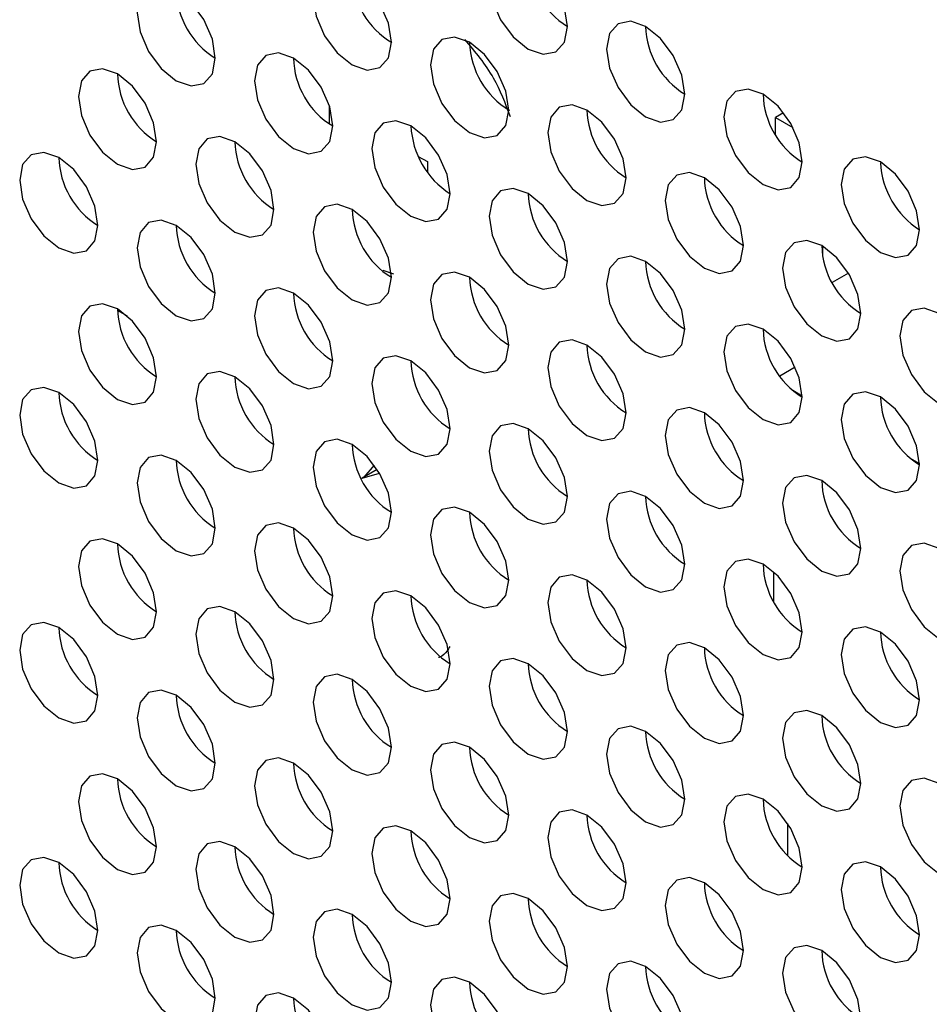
# Model space of a CAD drawing. Header units: millimetres. Extents: x 256 to 1374, y 313 to 1176.
# Tile 185 of 212: x 1156.63 to 1162.11, y 1022.93 to 1028.86. Entities that reach past the tile are written whole.
import ezdxf

# ---------------------------------------------------------------- set-up
doc = ezdxf.new("R2010")
doc.units = ezdxf.units.MM

msp = doc.modelspace()

# ---------------------------------------------------------------- linework, layer by layer
at = {"color": 7, "linetype": 'Continuous', "lineweight": 30}
for p, q in [((1158.4948, 1028.2291), (1158.4948, 1028.335)), ((1161.2304, 1028.2958), (1161.1818, 1028.2677)), ((1161.1818, 1028.2677), (1161.2867, 1028.2071)), ((1161.1818, 1028.165), (1161.1818, 1028.2677)), ((1159.0289, 1028.034), (1159.084, 1028.0022)), ((1159.084, 1028.0022), (1159.084, 1027.9386)), ((1161.4646, 1027.4937), (1161.4646, 1027.4395)), ((1158.8811, 1027.3238), (1158.8175, 1027.3459)), ((1161.6207, 1027.3304), (1161.5232, 1027.2741)), ((1157.277, 1027.0716), (1157.2174, 1027.106)), ((1161.2999, 1026.7642), (1161.2076, 1026.7108)), ((1161.2855, 1026.6252), (1161.3419, 1026.5926)), ((1161.9926, 1026.217), (1162.049, 1026.1844)), ((1158.7825, 1026.1482), (1158.6918, 1026.0958)), ((1158.7029, 1026.1023), (1158.7649, 1026.1737)), ((1161.1723, 1025.3505), (1161.1723, 1025.5285)), ((1161.2548, 1023.8236), (1161.2548, 1024.0157))]:
    msp.add_line(p, q, dxfattribs=at)
at = {"color": 7, "linetype": 'Continuous', "lineweight": 30, "flags": 128}
for points in [[(1159.9278, 1028.8164), (1159.9099, 1028.9309), (1159.8588, 1029.0487), (1159.7823, 1029.1518), (1159.6921, 1029.2246), (1159.6019, 1029.256), (1159.5255, 1029.2411), (1159.4744, 1029.1823), (1159.4564, 1029.0885), (1159.4744, 1028.974), (1159.5255, 1028.8562), (1159.6019, 1028.753), (1159.6921, 1028.6802), (1159.7823, 1028.6489), (1159.8588, 1028.6637), (1159.9099, 1028.7226), (1159.9278, 1028.8164)], [(1158.8672, 1028.721), (1158.8492, 1028.8355), (1158.7981, 1028.9533), (1158.7217, 1029.0564), (1158.6315, 1029.1292), (1158.5413, 1029.1606), (1158.4648, 1029.1457), (1158.4137, 1029.0869), (1158.3958, 1028.9931), (1158.4137, 1028.8786), (1158.4648, 1028.7608), (1158.5413, 1028.6577), (1158.6315, 1028.5849), (1158.7217, 1028.5535), (1158.7981, 1028.5684), (1158.8492, 1028.6272), (1158.8672, 1028.721)], [(1157.8065, 1028.6256), (1157.7886, 1028.7401), (1157.7375, 1028.8579), (1157.661, 1028.9611), (1157.5708, 1029.0339), (1157.4806, 1029.0652), (1157.4041, 1029.0504), (1157.353, 1028.9916), (1157.3351, 1028.8978), (1157.353, 1028.7833), (1157.4041, 1028.6655), (1157.4806, 1028.5623), (1157.5708, 1028.4895), (1157.661, 1028.4582), (1157.7375, 1028.473), (1157.7886, 1028.5318), (1157.8065, 1028.6256)], [(1160.6349, 1028.4082), (1160.617, 1028.5227), (1160.5659, 1028.6405), (1160.4894, 1028.7436), (1160.3992, 1028.8164), (1160.309, 1028.8478), (1160.2326, 1028.8329), (1160.1815, 1028.7741), (1160.1635, 1028.6803), (1160.1815, 1028.5658), (1160.2326, 1028.448), (1160.309, 1028.3448), (1160.3992, 1028.272), (1160.4894, 1028.2407), (1160.5659, 1028.2555), (1160.617, 1028.3144), (1160.6349, 1028.4082)], [(1159.5743, 1028.3128), (1159.5563, 1028.4273), (1159.5052, 1028.5451), (1159.4288, 1028.6482), (1159.3386, 1028.721), (1159.2484, 1028.7524), (1159.1719, 1028.7375), (1159.1208, 1028.6787), (1159.1029, 1028.5849), (1159.1208, 1028.4704), (1159.1719, 1028.3526), (1159.2484, 1028.2495), (1159.3386, 1028.1767), (1159.4288, 1028.1453), (1159.5052, 1028.1602), (1159.5563, 1028.219), (1159.5743, 1028.3128)], [(1158.5136, 1028.2174), (1158.4957, 1028.3319), (1158.4446, 1028.4497), (1158.3681, 1028.5529), (1158.2779, 1028.6257), (1158.1877, 1028.657), (1158.1112, 1028.6422), (1158.0601, 1028.5834), (1158.0422, 1028.4896), (1158.0601, 1028.375), (1158.1112, 1028.2572), (1158.1877, 1028.1541), (1158.2779, 1028.0813), (1158.3681, 1028.05), (1158.4446, 1028.0648), (1158.4957, 1028.1236), (1158.5136, 1028.2174)], [(1157.453, 1028.1221), (1157.435, 1028.2366), (1157.3839, 1028.3544), (1157.3074, 1028.4575), (1157.2172, 1028.5303), (1157.127, 1028.5617), (1157.0506, 1028.5468), (1156.9995, 1028.488), (1156.9815, 1028.3942), (1156.9995, 1028.2797), (1157.0506, 1028.1619), (1157.127, 1028.0587), (1157.2172, 1027.986), (1157.3074, 1027.9546), (1157.3839, 1027.9695), (1157.435, 1028.0283), (1157.453, 1028.1221)], [(1161.342, 1028), (1161.3241, 1028.1145), (1161.273, 1028.2323), (1161.1965, 1028.3354), (1161.1063, 1028.4082), (1161.0161, 1028.4395), (1160.9397, 1028.4247), (1160.8886, 1028.3659), (1160.8706, 1028.2721), (1160.8886, 1028.1576), (1160.9397, 1028.0398), (1161.0161, 1027.9366), (1161.1063, 1027.8638), (1161.1965, 1027.8325), (1161.273, 1027.8473), (1161.3241, 1027.9061), (1161.342, 1028)], [(1160.2814, 1027.9046), (1160.2634, 1028.0191), (1160.2123, 1028.1369), (1160.1359, 1028.24), (1160.0457, 1028.3128), (1159.9555, 1028.3442), (1159.879, 1028.3293), (1159.8279, 1028.2705), (1159.81, 1028.1767), (1159.8279, 1028.0622), (1159.879, 1027.9444), (1159.9555, 1027.8413), (1160.0457, 1027.7685), (1160.1359, 1027.7371), (1160.2123, 1027.752), (1160.2634, 1027.8108), (1160.2814, 1027.9046)], [(1159.2207, 1027.8092), (1159.2028, 1027.9237), (1159.1517, 1028.0415), (1159.0752, 1028.1447), (1158.985, 1028.2175), (1158.8948, 1028.2488), (1158.8183, 1028.234), (1158.7673, 1028.1752), (1158.7493, 1028.0814), (1158.7673, 1027.9668), (1158.8183, 1027.849), (1158.8948, 1027.7459), (1158.985, 1027.6731), (1159.0752, 1027.6418), (1159.1517, 1027.6566), (1159.2028, 1027.7154), (1159.2207, 1027.8092)], [(1158.1601, 1027.7139), (1158.1421, 1027.8284), (1158.091, 1027.9462), (1158.0146, 1028.0493), (1157.9244, 1028.1221), (1157.8342, 1028.1535), (1157.7577, 1028.1386), (1157.7066, 1028.0798), (1157.6887, 1027.986), (1157.7066, 1027.8715), (1157.7577, 1027.7537), (1157.8342, 1027.6505), (1157.9244, 1027.5778), (1158.0146, 1027.5464), (1158.091, 1027.5612), (1158.1421, 1027.6201), (1158.1601, 1027.7139)], [(1157.0994, 1027.6185), (1157.0815, 1027.733), (1157.0304, 1027.8508), (1156.9539, 1027.954), (1156.8637, 1028.0267), (1156.7735, 1028.0581), (1156.697, 1028.0432), (1156.6459, 1027.9844), (1156.628, 1027.8906), (1156.6459, 1027.7761), (1156.697, 1027.6583), (1156.7735, 1027.5552), (1156.8637, 1027.4824), (1156.9539, 1027.451), (1157.0304, 1027.4659), (1157.0815, 1027.5247), (1157.0994, 1027.6185)], [(1162.0491, 1027.5917), (1162.0312, 1027.7063), (1161.9801, 1027.8241), (1161.9036, 1027.9272), (1161.8134, 1028), (1161.7232, 1028.0313), (1161.6468, 1028.0165), (1161.5957, 1027.9577), (1161.5777, 1027.8639), (1161.5957, 1027.7494), (1161.6468, 1027.6316), (1161.7232, 1027.5284), (1161.8134, 1027.4556), (1161.9036, 1027.4243), (1161.9801, 1027.4391), (1162.0312, 1027.4979), (1162.0491, 1027.5917)], [(1160.9885, 1027.4964), (1160.9705, 1027.6109), (1160.9194, 1027.7287), (1160.843, 1027.8318), (1160.7528, 1027.9046), (1160.6626, 1027.936), (1160.5861, 1027.9211), (1160.535, 1027.8623), (1160.5171, 1027.7685), (1160.535, 1027.654), (1160.5861, 1027.5362), (1160.6626, 1027.4331), (1160.7528, 1027.3603), (1160.843, 1027.3289), (1160.9194, 1027.3438), (1160.9705, 1027.4026), (1160.9885, 1027.4964)], [(1159.9278, 1027.401), (1159.9099, 1027.5155), (1159.8588, 1027.6333), (1159.7823, 1027.7365), (1159.6921, 1027.8093), (1159.6019, 1027.8406), (1159.5255, 1027.8258), (1159.4744, 1027.767), (1159.4564, 1027.6731), (1159.4744, 1027.5586), (1159.5255, 1027.4408), (1159.6019, 1027.3377), (1159.6921, 1027.2649), (1159.7823, 1027.2336), (1159.8588, 1027.2484), (1159.9099, 1027.3072), (1159.9278, 1027.401)], [(1158.8672, 1027.3057), (1158.8492, 1027.4202), (1158.7981, 1027.538), (1158.7217, 1027.6411), (1158.6315, 1027.7139), (1158.5413, 1027.7453), (1158.4648, 1027.7304), (1158.4137, 1027.6716), (1158.3958, 1027.5778), (1158.4137, 1027.4633), (1158.4648, 1027.3455), (1158.5413, 1027.2423), (1158.6315, 1027.1695), (1158.7217, 1027.1382), (1158.7981, 1027.153), (1158.8492, 1027.2119), (1158.8672, 1027.3057)], [(1157.8065, 1027.2103), (1157.7886, 1027.3248), (1157.7375, 1027.4426), (1157.661, 1027.5458), (1157.5708, 1027.6185), (1157.4806, 1027.6499), (1157.4041, 1027.635), (1157.353, 1027.5762), (1157.3351, 1027.4824), (1157.353, 1027.3679), (1157.4041, 1027.2501), (1157.4806, 1027.147), (1157.5708, 1027.0742), (1157.661, 1027.0428), (1157.7375, 1027.0577), (1157.7886, 1027.1165), (1157.8065, 1027.2103)], [(1161.6956, 1027.0882), (1161.6776, 1027.2027), (1161.6266, 1027.3205), (1161.5501, 1027.4236), (1161.4599, 1027.4964), (1161.3697, 1027.5278), (1161.2932, 1027.5129), (1161.2421, 1027.4541), (1161.2242, 1027.3603), (1161.2421, 1027.2458), (1161.2932, 1027.128), (1161.3697, 1027.0249), (1161.4599, 1026.9521), (1161.5501, 1026.9207), (1161.6266, 1026.9356), (1161.6776, 1026.9944), (1161.6956, 1027.0882)], [(1160.6349, 1026.9928), (1160.617, 1027.1073), (1160.5659, 1027.2251), (1160.4894, 1027.3283), (1160.3992, 1027.4011), (1160.309, 1027.4324), (1160.2326, 1027.4176), (1160.1815, 1027.3587), (1160.1635, 1027.2649), (1160.1815, 1027.1504), (1160.2326, 1027.0326), (1160.309, 1026.9295), (1160.3992, 1026.8567), (1160.4894, 1026.8253), (1160.5659, 1026.8402), (1160.617, 1026.899), (1160.6349, 1026.9928)], [(1159.5743, 1026.8975), (1159.5563, 1027.012), (1159.5052, 1027.1298), (1159.4288, 1027.2329), (1159.3386, 1027.3057), (1159.2484, 1027.337), (1159.1719, 1027.3222), (1159.1208, 1027.2634), (1159.1029, 1027.1696), (1159.1208, 1027.0551), (1159.1719, 1026.9373), (1159.2484, 1026.8341), (1159.3386, 1026.7613), (1159.4288, 1026.73), (1159.5052, 1026.7448), (1159.5563, 1026.8036), (1159.5743, 1026.8975)], [(1158.5136, 1026.8021), (1158.4957, 1026.9166), (1158.4446, 1027.0344), (1158.3681, 1027.1375), (1158.2779, 1027.2103), (1158.1877, 1027.2417), (1158.1112, 1027.2268), (1158.0601, 1027.168), (1158.0422, 1027.0742), (1158.0601, 1026.9597), (1158.1112, 1026.8419), (1158.1877, 1026.7388), (1158.2779, 1026.666), (1158.3681, 1026.6346), (1158.4446, 1026.6495), (1158.4957, 1026.7083), (1158.5136, 1026.8021)], [(1157.453, 1026.7067), (1157.435, 1026.8212), (1157.3839, 1026.939), (1157.3074, 1027.0422), (1157.2172, 1027.115), (1157.127, 1027.1463), (1157.0506, 1027.1315), (1156.9995, 1027.0727), (1156.9815, 1026.9789), (1156.9995, 1026.8643), (1157.0506, 1026.7465), (1157.127, 1026.6434), (1157.2172, 1026.5706), (1157.3074, 1026.5393), (1157.3839, 1026.5541), (1157.435, 1026.6129), (1157.453, 1026.7067)], [(1162.4027, 1026.68), (1162.3848, 1026.7945), (1162.3337, 1026.9123), (1162.2572, 1027.0154), (1162.167, 1027.0882), (1162.0768, 1027.1196), (1162.0003, 1027.1047), (1161.9492, 1027.0459), (1161.9313, 1026.9521), (1161.9492, 1026.8376), (1162.0003, 1026.7198), (1162.0768, 1026.6167), (1162.167, 1026.5439), (1162.2572, 1026.5125), (1162.3337, 1026.5274), (1162.3848, 1026.5862), (1162.4027, 1026.68)], [(1161.342, 1026.5846), (1161.3241, 1026.6991), (1161.273, 1026.8169), (1161.1965, 1026.9201), (1161.1063, 1026.9929), (1161.0161, 1027.0242), (1160.9397, 1027.0094), (1160.8886, 1026.9505), (1160.8706, 1026.8567), (1160.8886, 1026.7422), (1160.9397, 1026.6244), (1161.0161, 1026.5213), (1161.1063, 1026.4485), (1161.1965, 1026.4171), (1161.273, 1026.432), (1161.3241, 1026.4908), (1161.342, 1026.5846)], [(1160.2814, 1026.4892), (1160.2634, 1026.6038), (1160.2123, 1026.7216), (1160.1359, 1026.8247), (1160.0457, 1026.8975), (1159.9555, 1026.9288), (1159.879, 1026.914), (1159.8279, 1026.8552), (1159.81, 1026.7614), (1159.8279, 1026.6469), (1159.879, 1026.5291), (1159.9555, 1026.4259), (1160.0457, 1026.3531), (1160.1359, 1026.3218), (1160.2123, 1026.3366), (1160.2634, 1026.3954), (1160.2814, 1026.4892)], [(1159.2207, 1026.3939), (1159.2028, 1026.5084), (1159.1517, 1026.6262), (1159.0752, 1026.7293), (1158.985, 1026.8021), (1158.8948, 1026.8335), (1158.8183, 1026.8186), (1158.7673, 1026.7598), (1158.7493, 1026.666), (1158.7673, 1026.5515), (1158.8183, 1026.4337), (1158.8948, 1026.3306), (1158.985, 1026.2578), (1159.0752, 1026.2264), (1159.1517, 1026.2413), (1159.2028, 1026.3001), (1159.2207, 1026.3939)], [(1158.1601, 1026.2985), (1158.1421, 1026.413), (1158.091, 1026.5308), (1158.0146, 1026.634), (1157.9244, 1026.7068), (1157.8342, 1026.7381), (1157.7577, 1026.7233), (1157.7066, 1026.6645), (1157.6887, 1026.5707), (1157.7066, 1026.4561), (1157.7577, 1026.3383), (1157.8342, 1026.2352), (1157.9244, 1026.1624), (1158.0146, 1026.1311), (1158.091, 1026.1459), (1158.1421, 1026.2047), (1158.1601, 1026.2985)], [(1157.0994, 1026.2032), (1157.0815, 1026.3177), (1157.0304, 1026.4355), (1156.9539, 1026.5386), (1156.8637, 1026.6114), (1156.7735, 1026.6428), (1156.697, 1026.6279), (1156.6459, 1026.5691), (1156.628, 1026.4753), (1156.6459, 1026.3608), (1156.697, 1026.243), (1156.7735, 1026.1398), (1156.8637, 1026.067), (1156.9539, 1026.0357), (1157.0304, 1026.0506), (1157.0815, 1026.1094), (1157.0994, 1026.2032)], [(1162.0491, 1026.1764), (1162.0312, 1026.2909), (1161.9801, 1026.4087), (1161.9036, 1026.5119), (1161.8134, 1026.5847), (1161.7232, 1026.616), (1161.6468, 1026.6011), (1161.5957, 1026.5423), (1161.5777, 1026.4485), (1161.5957, 1026.334), (1161.6468, 1026.2162), (1161.7232, 1026.1131), (1161.8134, 1026.0403), (1161.9036, 1026.0089), (1161.9801, 1026.0238), (1162.0312, 1026.0826), (1162.0491, 1026.1764)], [(1160.9885, 1026.081), (1160.9705, 1026.1956), (1160.9194, 1026.3134), (1160.843, 1026.4165), (1160.7528, 1026.4893), (1160.6626, 1026.5206), (1160.5861, 1026.5058), (1160.535, 1026.447), (1160.5171, 1026.3532), (1160.535, 1026.2387), (1160.5861, 1026.1209), (1160.6626, 1026.0177), (1160.7528, 1025.9449), (1160.843, 1025.9136), (1160.9194, 1025.9284), (1160.9705, 1025.9872), (1160.9885, 1026.081)], [(1159.9278, 1025.9857), (1159.9099, 1026.1002), (1159.8588, 1026.218), (1159.7823, 1026.3211), (1159.6921, 1026.3939), (1159.6019, 1026.4253), (1159.5255, 1026.4104), (1159.4744, 1026.3516), (1159.4564, 1026.2578), (1159.4744, 1026.1433), (1159.5255, 1026.0255), (1159.6019, 1025.9224), (1159.6921, 1025.8496), (1159.7823, 1025.8182), (1159.8588, 1025.8331), (1159.9099, 1025.8919), (1159.9278, 1025.9857)], [(1158.8672, 1025.8903), (1158.8492, 1026.0048), (1158.7981, 1026.1226), (1158.7217, 1026.2258), (1158.6315, 1026.2986), (1158.5413, 1026.3299), (1158.4648, 1026.3151), (1158.4137, 1026.2563), (1158.3958, 1026.1625), (1158.4137, 1026.0479), (1158.4648, 1025.9301), (1158.5413, 1025.827), (1158.6315, 1025.7542), (1158.7217, 1025.7229), (1158.7981, 1025.7377), (1158.8492, 1025.7965), (1158.8672, 1025.8903)], [(1157.8065, 1025.795), (1157.7886, 1025.9095), (1157.7375, 1026.0273), (1157.661, 1026.1304), (1157.5708, 1026.2032), (1157.4806, 1026.2346), (1157.4041, 1026.2197), (1157.353, 1026.1609), (1157.3351, 1026.0671), (1157.353, 1025.9526), (1157.4041, 1025.8348), (1157.4806, 1025.7316), (1157.5708, 1025.6588), (1157.661, 1025.6275), (1157.7375, 1025.6423), (1157.7886, 1025.7012), (1157.8065, 1025.795)], [(1161.6956, 1025.6728), (1161.6776, 1025.7874), (1161.6266, 1025.9052), (1161.5501, 1026.0083), (1161.4599, 1026.0811), (1161.3697, 1026.1124), (1161.2932, 1026.0976), (1161.2421, 1026.0388), (1161.2242, 1025.945), (1161.2421, 1025.8305), (1161.2932, 1025.7127), (1161.3697, 1025.6095), (1161.4599, 1025.5367), (1161.5501, 1025.5054), (1161.6266, 1025.5202), (1161.6776, 1025.579), (1161.6956, 1025.6728)], [(1160.6349, 1025.5775), (1160.617, 1025.692), (1160.5659, 1025.8098), (1160.4894, 1025.9129), (1160.3992, 1025.9857), (1160.309, 1026.0171), (1160.2326, 1026.0022), (1160.1815, 1025.9434), (1160.1635, 1025.8496), (1160.1815, 1025.7351), (1160.2326, 1025.6173), (1160.309, 1025.5142), (1160.3992, 1025.4414), (1160.4894, 1025.41), (1160.5659, 1025.4249), (1160.617, 1025.4837), (1160.6349, 1025.5775)], [(1159.5743, 1025.4821), (1159.5563, 1025.5966), (1159.5052, 1025.7144), (1159.4288, 1025.8176), (1159.3386, 1025.8904), (1159.2484, 1025.9217), (1159.1719, 1025.9069), (1159.1208, 1025.8481), (1159.1029, 1025.7543), (1159.1208, 1025.6397), (1159.1719, 1025.5219), (1159.2484, 1025.4188), (1159.3386, 1025.346), (1159.4288, 1025.3147), (1159.5052, 1025.3295), (1159.5563, 1025.3883), (1159.5743, 1025.4821)], [(1158.5136, 1025.3867), (1158.4957, 1025.5013), (1158.4446, 1025.6191), (1158.3681, 1025.7222), (1158.2779, 1025.795), (1158.1877, 1025.8264), (1158.1112, 1025.8115), (1158.0601, 1025.7527), (1158.0422, 1025.6589), (1158.0601, 1025.5444), (1158.1112, 1025.4266), (1158.1877, 1025.3234), (1158.2779, 1025.2506), (1158.3681, 1025.2193), (1158.4446, 1025.2341), (1158.4957, 1025.293), (1158.5136, 1025.3867)], [(1157.453, 1025.2914), (1157.435, 1025.4059), (1157.3839, 1025.5237), (1157.3074, 1025.6268), (1157.2172, 1025.6996), (1157.127, 1025.731), (1157.0506, 1025.7161), (1156.9995, 1025.6573), (1156.9815, 1025.5635), (1156.9995, 1025.449), (1157.0506, 1025.3312), (1157.127, 1025.2281), (1157.2172, 1025.1553), (1157.3074, 1025.1239), (1157.3839, 1025.1388), (1157.435, 1025.1976), (1157.453, 1025.2914)], [(1162.4027, 1025.2646), (1162.3848, 1025.3792), (1162.3337, 1025.497), (1162.2572, 1025.6001), (1162.167, 1025.6729), (1162.0768, 1025.7042), (1162.0003, 1025.6894), (1161.9492, 1025.6306), (1161.9313, 1025.5368), (1161.9492, 1025.4223), (1162.0003, 1025.3045), (1162.0768, 1025.2013), (1162.167, 1025.1285), (1162.2572, 1025.0972), (1162.3337, 1025.112), (1162.3848, 1025.1708), (1162.4027, 1025.2646)], [(1161.342, 1025.1693), (1161.3241, 1025.2838), (1161.273, 1025.4016), (1161.1965, 1025.5047), (1161.1063, 1025.5775), (1161.0161, 1025.6089), (1160.9397, 1025.594), (1160.8886, 1025.5352), (1160.8706, 1025.4414), (1160.8886, 1025.3269), (1160.9397, 1025.2091), (1161.0161, 1025.1059), (1161.1063, 1025.0332), (1161.1965, 1025.0018), (1161.273, 1025.0167), (1161.3241, 1025.0755), (1161.342, 1025.1693)], [(1160.2814, 1025.0739), (1160.2634, 1025.1884), (1160.2123, 1025.3062), (1160.1359, 1025.4094), (1160.0457, 1025.4822), (1159.9555, 1025.5135), (1159.879, 1025.4986), (1159.8279, 1025.4398), (1159.81, 1025.346), (1159.8279, 1025.2315), (1159.879, 1025.1137), (1159.9555, 1025.0106), (1160.0457, 1024.9378), (1160.1359, 1024.9064), (1160.2123, 1024.9213), (1160.2634, 1024.9801), (1160.2814, 1025.0739)], [(1159.2207, 1024.9785), (1159.2028, 1025.0931), (1159.1517, 1025.2109), (1159.0752, 1025.314), (1158.985, 1025.3868), (1158.8948, 1025.4182), (1158.8183, 1025.4033), (1158.7673, 1025.3445), (1158.7493, 1025.2507), (1158.7673, 1025.1362), (1158.8183, 1025.0184), (1158.8948, 1024.9152), (1158.985, 1024.8424), (1159.0752, 1024.8111), (1159.1517, 1024.8259), (1159.2028, 1024.8847), (1159.2207, 1024.9785)], [(1158.1601, 1024.8832), (1158.1421, 1024.9977), (1158.091, 1025.1155), (1158.0146, 1025.2186), (1157.9244, 1025.2914), (1157.8342, 1025.3228), (1157.7577, 1025.3079), (1157.7066, 1025.2491), (1157.6887, 1025.1553), (1157.7066, 1025.0408), (1157.7577, 1024.923), (1157.8342, 1024.8199), (1157.9244, 1024.7471), (1158.0146, 1024.7157), (1158.091, 1024.7306), (1158.1421, 1024.7894), (1158.1601, 1024.8832)], [(1157.0994, 1024.7878), (1157.0815, 1024.9023), (1157.0304, 1025.0201), (1156.9539, 1025.1233), (1156.8637, 1025.1961), (1156.7735, 1025.2274), (1156.697, 1025.2126), (1156.6459, 1025.1538), (1156.628, 1025.06), (1156.6459, 1024.9454), (1156.697, 1024.8276), (1156.7735, 1024.7245), (1156.8637, 1024.6517), (1156.9539, 1024.6204), (1157.0304, 1024.6352), (1157.0815, 1024.694), (1157.0994, 1024.7878)], [(1162.0491, 1024.7611), (1162.0312, 1024.8756), (1161.9801, 1024.9934), (1161.9036, 1025.0965), (1161.8134, 1025.1693), (1161.7232, 1025.2007), (1161.6468, 1025.1858), (1161.5957, 1025.127), (1161.5777, 1025.0332), (1161.5957, 1024.9187), (1161.6468, 1024.8009), (1161.7232, 1024.6977), (1161.8134, 1024.625), (1161.9036, 1024.5936), (1161.9801, 1024.6085), (1162.0312, 1024.6673), (1162.0491, 1024.7611)], [(1160.9885, 1024.6657), (1160.9705, 1024.7802), (1160.9194, 1024.898), (1160.843, 1025.0012), (1160.7528, 1025.074), (1160.6626, 1025.1053), (1160.5861, 1025.0904), (1160.535, 1025.0316), (1160.5171, 1024.9378), (1160.535, 1024.8233), (1160.5861, 1024.7055), (1160.6626, 1024.6024), (1160.7528, 1024.5296), (1160.843, 1024.4982), (1160.9194, 1024.5131), (1160.9705, 1024.5719), (1160.9885, 1024.6657)], [(1159.9278, 1024.5703), (1159.9099, 1024.6849), (1159.8588, 1024.8027), (1159.7823, 1024.9058), (1159.6921, 1024.9786), (1159.6019, 1025.0099), (1159.5255, 1024.9951), (1159.4744, 1024.9363), (1159.4564, 1024.8425), (1159.4744, 1024.728), (1159.5255, 1024.6102), (1159.6019, 1024.507), (1159.6921, 1024.4342), (1159.7823, 1024.4029), (1159.8588, 1024.4177), (1159.9099, 1024.4765), (1159.9278, 1024.5703)], [(1158.8672, 1024.475), (1158.8492, 1024.5895), (1158.7981, 1024.7073), (1158.7217, 1024.8104), (1158.6315, 1024.8832), (1158.5413, 1024.9146), (1158.4648, 1024.8997), (1158.4137, 1024.8409), (1158.3958, 1024.7471), (1158.4137, 1024.6326), (1158.4648, 1024.5148), (1158.5413, 1024.4117), (1158.6315, 1024.3389), (1158.7217, 1024.3075), (1158.7981, 1024.3224), (1158.8492, 1024.3812), (1158.8672, 1024.475)], [(1157.8065, 1024.3796), (1157.7886, 1024.4941), (1157.7375, 1024.6119), (1157.661, 1024.7151), (1157.5708, 1024.7879), (1157.4806, 1024.8192), (1157.4041, 1024.8044), (1157.353, 1024.7456), (1157.3351, 1024.6518), (1157.353, 1024.5372), (1157.4041, 1024.4194), (1157.4806, 1024.3163), (1157.5708, 1024.2435), (1157.661, 1024.2122), (1157.7375, 1024.227), (1157.7886, 1024.2858), (1157.8065, 1024.3796)], [(1161.6956, 1024.2575), (1161.6776, 1024.372), (1161.6266, 1024.4898), (1161.5501, 1024.593), (1161.4599, 1024.6657), (1161.3697, 1024.6971), (1161.2932, 1024.6822), (1161.2421, 1024.6234), (1161.2242, 1024.5296), (1161.2421, 1024.4151), (1161.2932, 1024.2973), (1161.3697, 1024.1942), (1161.4599, 1024.1214), (1161.5501, 1024.09), (1161.6266, 1024.1049), (1161.6776, 1024.1637), (1161.6956, 1024.2575)], [(1160.6349, 1024.1621), (1160.617, 1024.2767), (1160.5659, 1024.3945), (1160.4894, 1024.4976), (1160.3992, 1024.5704), (1160.309, 1024.6017), (1160.2326, 1024.5869), (1160.1815, 1024.5281), (1160.1635, 1024.4343), (1160.1815, 1024.3198), (1160.2326, 1024.202), (1160.309, 1024.0988), (1160.3992, 1024.026), (1160.4894, 1023.9947), (1160.5659, 1024.0095), (1160.617, 1024.0683), (1160.6349, 1024.1621)], [(1159.5743, 1024.0668), (1159.5563, 1024.1813), (1159.5052, 1024.2991), (1159.4288, 1024.4022), (1159.3386, 1024.475), (1159.2484, 1024.5064), (1159.1719, 1024.4915), (1159.1208, 1024.4327), (1159.1029, 1024.3389), (1159.1208, 1024.2244), (1159.1719, 1024.1066), (1159.2484, 1024.0035), (1159.3386, 1023.9307), (1159.4288, 1023.8993), (1159.5052, 1023.9142), (1159.5563, 1023.973), (1159.5743, 1024.0668)], [(1158.5136, 1023.9714), (1158.4957, 1024.0859), (1158.4446, 1024.2037), (1158.3681, 1024.3069), (1158.2779, 1024.3797), (1158.1877, 1024.411), (1158.1112, 1024.3962), (1158.0601, 1024.3373), (1158.0422, 1024.2435), (1158.0601, 1024.129), (1158.1112, 1024.0112), (1158.1877, 1023.9081), (1158.2779, 1023.8353), (1158.3681, 1023.8039), (1158.4446, 1023.8188), (1158.4957, 1023.8776), (1158.5136, 1023.9714)], [(1157.453, 1023.8761), (1157.435, 1023.9906), (1157.3839, 1024.1084), (1157.3074, 1024.2115), (1157.2172, 1024.2843), (1157.127, 1024.3157), (1157.0506, 1024.3008), (1156.9995, 1024.242), (1156.9815, 1024.1482), (1156.9995, 1024.0337), (1157.0506, 1023.9159), (1157.127, 1023.8127), (1157.2172, 1023.7399), (1157.3074, 1023.7086), (1157.3839, 1023.7234), (1157.435, 1023.7822), (1157.453, 1023.8761)], [(1162.4027, 1023.8493), (1162.3848, 1023.9638), (1162.3337, 1024.0816), (1162.2572, 1024.1848), (1162.167, 1024.2575), (1162.0768, 1024.2889), (1162.0003, 1024.274), (1161.9492, 1024.2152), (1161.9313, 1024.1214), (1161.9492, 1024.0069), (1162.0003, 1023.8891), (1162.0768, 1023.786), (1162.167, 1023.7132), (1162.2572, 1023.6818), (1162.3337, 1023.6967), (1162.3848, 1023.7555), (1162.4027, 1023.8493)], [(1161.342, 1023.7539), (1161.3241, 1023.8684), (1161.273, 1023.9862), (1161.1965, 1024.0894), (1161.1063, 1024.1622), (1161.0161, 1024.1935), (1160.9397, 1024.1787), (1160.8886, 1024.1199), (1160.8706, 1024.0261), (1160.8886, 1023.9116), (1160.9397, 1023.7938), (1161.0161, 1023.6906), (1161.1063, 1023.6178), (1161.1965, 1023.5865), (1161.273, 1023.6013), (1161.3241, 1023.6601), (1161.342, 1023.7539)], [(1160.2814, 1023.6586), (1160.2634, 1023.7731), (1160.2123, 1023.8909), (1160.1359, 1023.994), (1160.0457, 1024.0668), (1159.9555, 1024.0982), (1159.879, 1024.0833), (1159.8279, 1024.0245), (1159.81, 1023.9307), (1159.8279, 1023.8162), (1159.879, 1023.6984), (1159.9555, 1023.5953), (1160.0457, 1023.5225), (1160.1359, 1023.4911), (1160.2123, 1023.506), (1160.2634, 1023.5648), (1160.2814, 1023.6586)], [(1159.2207, 1023.5632), (1159.2028, 1023.6777), (1159.1517, 1023.7955), (1159.0752, 1023.8987), (1158.985, 1023.9715), (1158.8948, 1024.0028), (1158.8183, 1023.988), (1158.7673, 1023.9291), (1158.7493, 1023.8353), (1158.7673, 1023.7208), (1158.8183, 1023.603), (1158.8948, 1023.4999), (1158.985, 1023.4271), (1159.0752, 1023.3957), (1159.1517, 1023.4106), (1159.2028, 1023.4694), (1159.2207, 1023.5632)], [(1158.1601, 1023.4678), (1158.1421, 1023.5824), (1158.091, 1023.7002), (1158.0146, 1023.8033), (1157.9244, 1023.8761), (1157.8342, 1023.9074), (1157.7577, 1023.8926), (1157.7066, 1023.8338), (1157.6887, 1023.74), (1157.7066, 1023.6255), (1157.7577, 1023.5077), (1157.8342, 1023.4045), (1157.9244, 1023.3317), (1158.0146, 1023.3004), (1158.091, 1023.3152), (1158.1421, 1023.374), (1158.1601, 1023.4678)], [(1157.0994, 1023.3725), (1157.0815, 1023.487), (1157.0304, 1023.6048), (1156.9539, 1023.7079), (1156.8637, 1023.7807), (1156.7735, 1023.8121), (1156.697, 1023.7972), (1156.6459, 1023.7384), (1156.628, 1023.6446), (1156.6459, 1023.5301), (1156.697, 1023.4123), (1156.7735, 1023.3092), (1156.8637, 1023.2364), (1156.9539, 1023.205), (1157.0304, 1023.2199), (1157.0815, 1023.2787), (1157.0994, 1023.3725)], [(1162.0491, 1023.3457), (1162.0312, 1023.4602), (1161.9801, 1023.578), (1161.9036, 1023.6812), (1161.8134, 1023.754), (1161.7232, 1023.7853), (1161.6468, 1023.7705), (1161.5957, 1023.7117), (1161.5777, 1023.6179), (1161.5957, 1023.5034), (1161.6468, 1023.3856), (1161.7232, 1023.2824), (1161.8134, 1023.2096), (1161.9036, 1023.1783), (1161.9801, 1023.1931), (1162.0312, 1023.2519), (1162.0491, 1023.3457)], [(1160.9885, 1023.2504), (1160.9705, 1023.3649), (1160.9194, 1023.4827), (1160.843, 1023.5858), (1160.7528, 1023.6586), (1160.6626, 1023.69), (1160.5861, 1023.6751), (1160.535, 1023.6163), (1160.5171, 1023.5225), (1160.535, 1023.408), (1160.5861, 1023.2902), (1160.6626, 1023.187), (1160.7528, 1023.1143), (1160.843, 1023.0829), (1160.9194, 1023.0978), (1160.9705, 1023.1566), (1160.9885, 1023.2504)], [(1159.9278, 1023.155), (1159.9099, 1023.2695), (1159.8588, 1023.3873), (1159.7823, 1023.4905), (1159.6921, 1023.5633), (1159.6019, 1023.5946), (1159.5255, 1023.5797), (1159.4744, 1023.5209), (1159.4564, 1023.4271), (1159.4744, 1023.3126), (1159.5255, 1023.1948), (1159.6019, 1023.0917), (1159.6921, 1023.0189), (1159.7823, 1022.9875), (1159.8588, 1023.0024), (1159.9099, 1023.0612), (1159.9278, 1023.155)], [(1158.8672, 1023.0596), (1158.8492, 1023.1742), (1158.7981, 1023.292), (1158.7217, 1023.3951), (1158.6315, 1023.4679), (1158.5413, 1023.4992), (1158.4648, 1023.4844), (1158.4137, 1023.4256), (1158.3958, 1023.3318), (1158.4137, 1023.2173), (1158.4648, 1023.0995), (1158.5413, 1022.9963), (1158.6315, 1022.9235), (1158.7217, 1022.8922), (1158.7981, 1022.907), (1158.8492, 1022.9658), (1158.8672, 1023.0596)], [(1157.8065, 1022.9643), (1157.7886, 1023.0788), (1157.7375, 1023.1966), (1157.661, 1023.2997), (1157.5708, 1023.3725), (1157.4806, 1023.4039), (1157.4041, 1023.389), (1157.353, 1023.3302), (1157.3351, 1023.2364), (1157.353, 1023.1219), (1157.4041, 1023.0041), (1157.4806, 1022.901), (1157.5708, 1022.8282), (1157.661, 1022.7968), (1157.7375, 1022.8117), (1157.7886, 1022.8705), (1157.8065, 1022.9643)], [(1161.6956, 1022.8422), (1161.6776, 1022.9567), (1161.6266, 1023.0745), (1161.5501, 1023.1776), (1161.4599, 1023.2504), (1161.3697, 1023.2818), (1161.2932, 1023.2669), (1161.2421, 1023.2081), (1161.2242, 1023.1143), (1161.2421, 1022.9998), (1161.2932, 1022.882), (1161.3697, 1022.7788), (1161.4599, 1022.706), (1161.5501, 1022.6747), (1161.6266, 1022.6896), (1161.6776, 1022.7484), (1161.6956, 1022.8422)], [(1160.6349, 1022.7468), (1160.617, 1022.8613), (1160.5659, 1022.9791), (1160.4894, 1023.0823), (1160.3992, 1023.1551), (1160.309, 1023.1864), (1160.2326, 1023.1715), (1160.1815, 1023.1127), (1160.1635, 1023.0189), (1160.1815, 1022.9044), (1160.2326, 1022.7866), (1160.309, 1022.6835), (1160.3992, 1022.6107), (1160.4894, 1022.5793), (1160.5659, 1022.5942), (1160.617, 1022.653), (1160.6349, 1022.7468)], [(1159.5743, 1022.6514), (1159.5563, 1022.766), (1159.5052, 1022.8837), (1159.4288, 1022.9869), (1159.3386, 1023.0597), (1159.2484, 1023.091), (1159.1719, 1023.0762), (1159.1208, 1023.0174), (1159.1029, 1022.9236), (1159.1208, 1022.8091), (1159.1719, 1022.6913), (1159.2484, 1022.5881), (1159.3386, 1022.5153), (1159.4288, 1022.484), (1159.5052, 1022.4988), (1159.5563, 1022.5576), (1159.5743, 1022.6514)], [(1158.5136, 1022.5561), (1158.4957, 1022.6706), (1158.4446, 1022.7884), (1158.3681, 1022.8915), (1158.2779, 1022.9643), (1158.1877, 1022.9957), (1158.1112, 1022.9808), (1158.0601, 1022.922), (1158.0422, 1022.8282), (1158.0601, 1022.7137), (1158.1112, 1022.5959), (1158.1877, 1022.4928), (1158.2779, 1022.42), (1158.3681, 1022.3886), (1158.4446, 1022.4035), (1158.4957, 1022.4623), (1158.5136, 1022.5561)]]:
    msp.add_lwpolyline(points, dxfattribs=at)
at = {"color": 8, "linetype": 'Continuous', "lineweight": 30, "flags": 128}
msp.add_lwpolyline([(1158.6901, 1026.0949), (1158.6918, 1026.0958), (1158.7959, 1026.1265)], dxfattribs=at)
at = {"color": 7, "linetype": 'Continuous', "lineweight": 30}
for centre, radius, start, end in [((1160.1876, 1029.2385), 0.4957, 181.60157, 238.39289), ((1159.1182, 1029.1381), 0.4868, 181.04874, 239.46507), ((1158.0663, 1029.0477), 0.4957, 181.60133, 238.39301), ((1160.8947, 1028.8303), 0.4957, 181.60163, 238.39283), ((1159.837, 1028.7369), 0.4987, 181.89006, 238.82403), ((1158.7656, 1028.6351), 0.4878, 181.1016, 238.92402), ((1157.7127, 1028.5442), 0.4957, 181.60204, 238.39353), ((1161.6018, 1028.4221), 0.4957, 181.60178, 238.3928), ((1160.5408, 1028.3265), 0.4953, 181.46599, 238.4121), ((1159.4968, 1028.2408), 0.5123, 182.64188, 237.39216), ((1158.4198, 1028.136), 0.4957, 181.60204, 238.39353), ((1157.3592, 1028.0406), 0.4957, 181.60121, 238.39313), ((1162.3261, 1028.024), 0.5135, 183.24895, 237.3558), ((1161.2483, 1027.9185), 0.4957, 181.60204, 238.39353), ((1160.1876, 1027.8231), 0.4957, 181.60142, 238.39304), ((1159.1269, 1027.7278), 0.4957, 181.60161, 238.39371), ((1158.0663, 1027.6324), 0.4957, 181.60133, 238.39301), ((1161.9554, 1027.5103), 0.4957, 181.60182, 238.39362), ((1160.8947, 1027.4149), 0.4957, 181.60148, 238.39298), ((1159.834, 1027.3196), 0.4957, 181.60204, 238.39353), ((1158.7734, 1027.2242), 0.4957, 181.60163, 238.39295), ((1157.7128, 1027.1288), 0.4957, 181.60305, 238.39153), ((1161.6018, 1027.0067), 0.4957, 181.60163, 238.39295), ((1160.5411, 1026.9113), 0.4957, 181.60182, 238.39362), ((1159.4805, 1026.816), 0.4957, 181.60163, 238.39295), ((1158.4199, 1026.7206), 0.4957, 181.60305, 238.39153), ((1157.3592, 1026.6253), 0.4957, 181.60121, 238.39313), ((1162.3089, 1026.5985), 0.4957, 181.60142, 238.39304), ((1161.2483, 1026.5031), 0.4957, 181.60204, 238.39353), ((1160.1876, 1026.4078), 0.4957, 181.60142, 238.39304), ((1159.127, 1026.3124), 0.4957, 181.60262, 238.39171), ((1158.0663, 1026.2171), 0.4957, 181.60133, 238.39301), ((1161.9554, 1026.0949), 0.4957, 181.60182, 238.39362), ((1160.8947, 1025.9996), 0.4957, 181.60148, 238.39298), ((1159.8341, 1025.9042), 0.4957, 181.60305, 238.39153), ((1158.7734, 1025.8089), 0.4957, 181.60163, 238.39295), ((1157.7128, 1025.7135), 0.4957, 181.60305, 238.39153), ((1161.6018, 1025.5914), 0.4957, 181.60163, 238.39295), ((1160.5412, 1025.496), 0.4957, 181.60284, 238.39162), ((1159.4805, 1025.4007), 0.4957, 181.60163, 238.39295), ((1158.4199, 1025.3053), 0.4957, 181.60305, 238.39153), ((1157.3592, 1025.2099), 0.4957, 181.60121, 238.39313), ((1162.3089, 1025.1832), 0.4957, 181.60142, 238.39304), ((1161.2483, 1025.0878), 0.4957, 181.60305, 238.39153), ((1160.1876, 1024.9924), 0.4957, 181.60142, 238.39304), ((1159.127, 1024.8971), 0.4957, 181.60262, 238.39171), ((1158.0663, 1024.8017), 0.4957, 181.60133, 238.39301), ((1161.9554, 1024.6796), 0.4957, 181.60284, 238.39162), ((1160.8947, 1024.5842), 0.4957, 181.60148, 238.39298), ((1159.8341, 1024.4889), 0.4957, 181.60305, 238.39153), ((1158.7734, 1024.3935), 0.4957, 181.60163, 238.39295), ((1157.7128, 1024.2982), 0.4957, 181.60305, 238.39153), ((1161.6018, 1024.176), 0.4957, 181.60163, 238.39295), ((1160.5412, 1024.0807), 0.4957, 181.60284, 238.39162), ((1159.4805, 1023.9853), 0.4957, 181.60163, 238.39295), ((1158.4199, 1023.89), 0.4957, 181.60305, 238.39153), ((1157.3592, 1023.7946), 0.4957, 181.60121, 238.39313), ((1162.3089, 1023.7678), 0.4957, 181.60142, 238.39304), ((1161.2483, 1023.6725), 0.4957, 181.60305, 238.39153), ((1160.1876, 1023.5771), 0.4957, 181.60142, 238.39304), ((1159.127, 1023.4818), 0.4957, 181.60262, 238.39171), ((1158.0663, 1023.3864), 0.4957, 181.60133, 238.39301), ((1161.9554, 1023.2643), 0.4957, 181.60284, 238.39162), ((1160.8947, 1023.1689), 0.4957, 181.60148, 238.39298), ((1159.8341, 1023.0736), 0.4957, 181.60305, 238.39153), ((1158.7734, 1022.9782), 0.4957, 181.60163, 238.39295)]:
    msp.add_arc(centre, radius, start, end, dxfattribs=at)
msp.add_open_spline([(1159.584, 1028.273), (1159.5544, 1028.3525), (1159.4907, 1028.5234), (1159.3733, 1028.6634), (1159.3105, 1028.7381)], degree=3, knots=[0, 0, 0, 0, 0.4655131, 1, 1, 1, 1], dxfattribs=at)
at = {"color": 8, "linetype": 'Continuous', "lineweight": 30}
msp.add_open_spline([(1159.2192, 1025.0826), (1159.214, 1025.0733), (1159.1982, 1025.0453), (1159.1739, 1025.0232), (1159.1532, 1025.0159), (1159.1511, 1025.0152)], degree=3, knots=[0, 0, 0, 0, 0.308447, 0.931748, 1, 1, 1, 1], dxfattribs=at)

doc.saveas('drawing.dxf')
